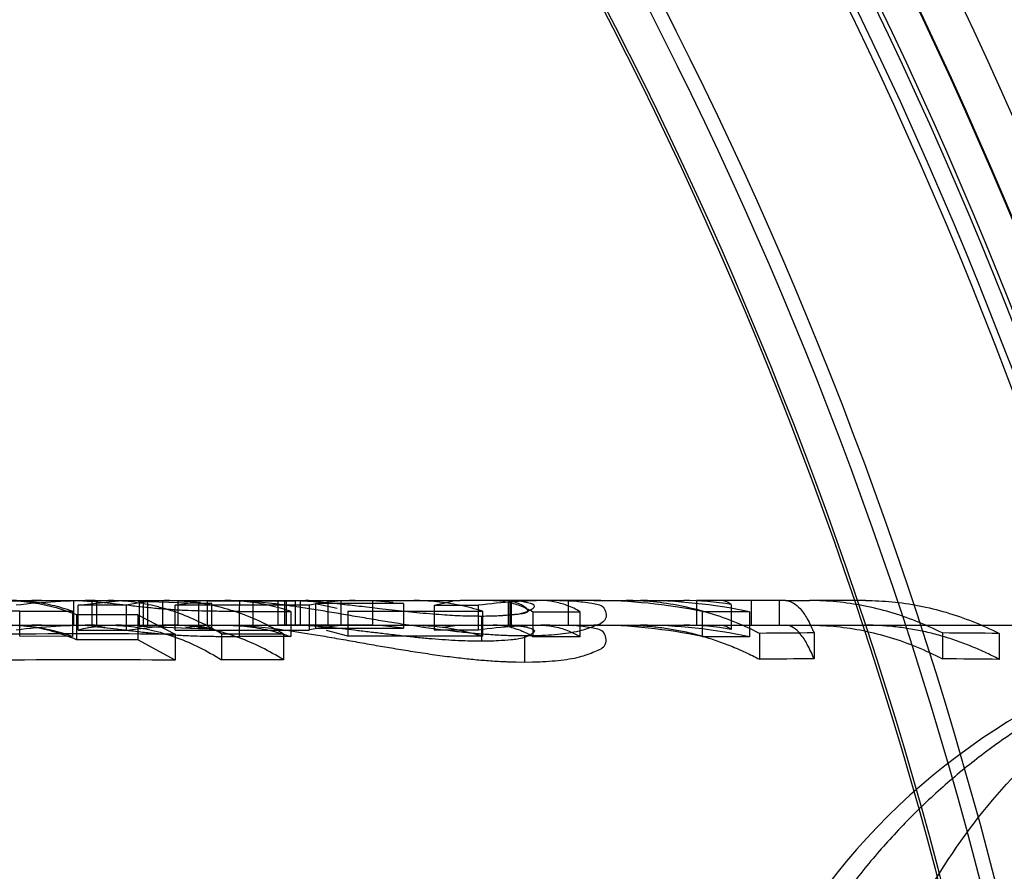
# Model space of a CAD drawing. Header units: millimetres. Extents: x 0 to 297, y 0 to 210.
# Tile 191 of 256: x 56.8766 to 56.9366, y 158.8065 to 158.8584. Entities that reach past the tile are written whole.
import ezdxf

# ---------------------------------------------------------------- set-up
doc = ezdxf.new("R2010")
doc.units = ezdxf.units.MM
doc.header["$LTSCALE"] = 16.335
doc.layers.get('0').update_dxf_attribs({"linetype": 'CONTINUOUS'})
for name, color, linetype in [('AXES_REF', 7, 'CONTINUOUS'), ('INTFCLR_1', 7, 'CONTINUOUS'), ('INTFCLR_144815', 7, 'CONTINUOUS'), ('INTFCLR_72935', 7, 'CONTINUOUS')]:
    doc.layers.add(name, color=color, linetype=linetype)

msp = doc.modelspace()

# ---------------------------------------------------------------- linework, layer by layer
at = {"color": 7, "linetype": 'Continuous'}
for radius in [4.8479140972, 4.8475, 4.8164570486]:
    msp.add_circle((57.445730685, 154.9564782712), radius, dxfattribs=at)
msp.add_arc((57.445730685, 154.9564782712), 4.8, 278.2771290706, 261.7228709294, dxfattribs=at)
at = {"layer": 'AXES_REF', "color": 9, "linetype": 'Continuous'}
msp.add_circle((57.445730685, 154.9564782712), 4.4222561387, dxfattribs=at)
at = {"layer": 'INTFCLR_1', "color": 6, "linetype": 'Continuous'}
for radius, start, end in [(0.3024416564, 17.0652676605, 50.6603330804), (0.3015600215, 17.0652678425, 50.60049391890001), (0.2996810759, 10.8985890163, 42.7086480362), (0.2915600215, 17.065267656, 43.9273773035), (0.2685828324, 13.9313763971, 41.1654492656), (0.2585828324, 13.9313762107, 41.1654491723), (0.2577011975, 13.9313764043, 41.1654492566)]:
    msp.add_arc((56.68559089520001, 158.7414782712), radius, start, end, dxfattribs=at)
at = {"layer": 'INTFCLR_1', "color": 9, "linetype": 'Continuous'}
for centre, radius, start, end in [((56.68559089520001, 158.7414782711), 0.302178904, 4.2349584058, 43.6101417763), ((56.6855908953, 158.7414782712), 0.2748983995, 13.9313763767, 41.1654492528), ((56.68559089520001, 158.7414782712), 0.2723987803, 13.9313763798, 41.16544923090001), ((56.68559089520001, 158.7414782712), 0.2700792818, 13.9313770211, 41.16544983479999), ((56.68559089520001, 158.7414782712), 0.2703464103, 13.9313763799, 41.1654492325), ((56.68559089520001, 158.7414782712), 0.2554052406, 13.9313763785, 41.1654492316), ((56.68559089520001, 158.7414782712), 0.2552374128, 13.9313770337, 41.16544984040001)]:
    msp.add_arc(centre, radius, start, end, dxfattribs=at)
at = {"layer": 'INTFCLR_144815', "color": 6, "linetype": 'Continuous'}
for p, q in [((56.8761721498, 158.8229782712), (56.8779877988, 158.8229782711)), ((56.8799405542, 158.8214782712), (56.8799405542, 158.8229782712)), ((56.8801961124, 158.8226922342), (56.8828310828, 158.8229782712)), ((56.8801961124, 158.8211833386), (56.8801961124, 158.8226940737)), ((56.8831493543, 158.8226940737), (56.8801961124, 158.8226940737)), ((56.88020405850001, 158.8229782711), (56.8810308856, 158.8229262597)), ((56.8810308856, 158.8229262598), (56.8810308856, 158.8214243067)), ((56.8813202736, 158.8229782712), (56.8813202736, 158.8214782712)), ((56.8831493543, 158.8211852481), (56.8831493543, 158.8226959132)), ((56.8838562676, 158.8229432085), (56.8848038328, 158.8229778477)), ((56.88390621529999, 158.8229266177), (56.88390621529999, 158.8214246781)), ((56.8875235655, 158.8227902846), (56.88390621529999, 158.8229266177)), ((56.8841585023, 158.8229782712), (56.8841585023, 158.8214782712)), ((56.8844330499, 158.8214782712), (56.8844330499, 158.8229782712)), ((56.8853605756, 158.8229779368), (56.8862881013, 158.8229779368)), ((56.8860977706, 158.8226974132), (56.88740483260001, 158.8229004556)), ((56.8860977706, 158.8211826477), (56.8860977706, 158.8226934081)), ((56.8942896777, 158.8226934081), (56.8860977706, 158.8226934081)), ((56.8862881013, 158.8214779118), (56.8862881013, 158.8229779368)), ((56.8862881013, 158.8229779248), (56.887654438, 158.82289097)), ((56.888336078, 158.8227900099), (56.8875235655, 158.8227902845)), ((56.888060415, 158.8229541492), (56.888060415, 158.821453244)), ((56.888060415, 158.8229541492), (56.89341780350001, 158.8229541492)), ((56.888336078, 158.8212829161), (56.888336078, 158.8227900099)), ((56.8900494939, 158.8229671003), (56.8895185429, 158.8229782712)), ((56.8900204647, 158.8223156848), (56.8900494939, 158.8229671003)), ((56.8908281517, 158.8229782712), (56.8908281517, 158.8214782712)), ((56.8923725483, 158.8214782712), (56.8923725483, 158.8229782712)), ((56.8924273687, 158.8229782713), (56.892749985, 158.8229744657)), ((56.892749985, 158.8229746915), (56.892749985, 158.8214745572)), ((56.892749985, 158.8229746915), (56.8981073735, 158.8229746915)), ((56.8928781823, 158.8214782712), (56.8928781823, 158.8229782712)), ((56.8932912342, 158.8229782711), (56.89370341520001, 158.8229714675)), ((56.89341780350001, 158.8229535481), (56.89341780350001, 158.8214526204)), ((56.89370341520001, 158.8229714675), (56.89370341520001, 158.8214712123)), ((56.8942896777, 158.8211860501), (56.8942896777, 158.8226966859)), ((56.9000106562, 158.8227994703), (56.8946532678, 158.8227994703)), ((56.8946532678, 158.8227966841), (56.8946532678, 158.8212898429)), ((56.8946532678, 158.8227966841), (56.8959592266, 158.8225192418)), ((56.8954254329, 158.8214782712), (56.8954254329, 158.8229782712)), ((56.8961855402, 158.8229782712), (56.8961855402, 158.8214782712)), ((56.8981073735, 158.8229749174), (56.8981073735, 158.8214747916)), ((56.8981073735, 158.8229749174), (56.8993771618, 158.8228877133)), ((56.9000106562, 158.8227994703), (56.9000106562, 158.8212927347)), ((56.90187237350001, 158.8226887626), (56.9029746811, 158.8229515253)), ((56.90187237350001, 158.8226887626), (56.90187237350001, 158.8211778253)), ((56.90187237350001, 158.82268868), (56.904562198, 158.82268868)), ((56.904562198, 158.821177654), (56.904562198, 158.8226885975)), ((56.9063919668, 158.8229710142), (56.90591511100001, 158.8229782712)), ((56.9063919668, 158.821470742), (56.9063919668, 158.8229710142)), ((56.9064691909, 158.8229782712), (56.9064691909, 158.8214782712)), ((56.9065660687, 158.8214782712), (56.9065660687, 158.8229782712)), ((56.9115866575, 158.8229782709), (56.90952025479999, 158.8229782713)), ((56.90952025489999, 158.8229782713), (56.9100458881, 158.8229693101)), ((56.91003395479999, 158.8214782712), (56.91003395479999, 158.8229782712)), ((56.9178283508, 158.8229782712), (56.9178283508, 158.8214782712)), ((56.9193351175, 158.8229782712), (56.9178283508, 158.8229782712)), ((56.9199462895, 158.8227332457), (56.9199462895, 158.8212239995)), ((56.921153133, 158.8229782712), (56.921153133, 158.8214782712)), ((56.92285607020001, 158.8229782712), (56.92285607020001, 158.8214782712)), ((56.923258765, 158.8229782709), (56.92471931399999, 158.8229782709)), ((56.8766420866, 158.822328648), (56.8798476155, 158.8223231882)), ((56.8798476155, 158.8223231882), (56.8798476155, 158.8207982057)), ((56.8801064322, 158.822120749), (56.8801064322, 158.8205878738)), ((56.8801064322, 158.822120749), (56.8838223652, 158.822120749)), ((56.8838223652, 158.8221144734), (56.8838223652, 158.820581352)), ((56.8838223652, 158.8221144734), (56.8861024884, 158.82093022)), ((56.8900204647, 158.8223156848), (56.8931517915, 158.8223101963)), ((56.8931517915, 158.8223101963), (56.8931517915, 158.8207847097)), ((56.896608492, 158.8223391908), (56.896608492, 158.8208148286)), ((56.896608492, 158.8223391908), (56.904800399, 158.8223391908)), ((56.9047510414, 158.8220376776), (56.9047510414, 158.8205015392)), ((56.904800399, 158.8223344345), (56.904800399, 158.820809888)), ((56.9078827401, 158.8223017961), (56.9078827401, 158.8207759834)), ((56.9078827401, 158.8223017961), (56.9107543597, 158.8223017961)), ((56.9107543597, 158.8207759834), (56.9107543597, 158.8223017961)), ((56.9181819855, 158.8223038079), (56.9181819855, 158.8207780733)), ((56.9181819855, 158.8223038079), (56.9210536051, 158.8223038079)), ((56.9210536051, 158.8222976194), (56.9210536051, 158.8207716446)), ((56.8810308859, 158.8214243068), (56.88020405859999, 158.8214782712)), ((56.8831493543, 158.8211852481), (56.885767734, 158.8214782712)), ((56.8838570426, 158.8214417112), (56.8847901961, 158.8214778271)), ((56.88390621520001, 158.8214246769), (56.88752356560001, 158.8212832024)), ((56.8862881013, 158.8214779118), (56.8853605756, 158.8214779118)), ((56.888060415, 158.8214538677), (56.8867505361, 158.8213085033)), ((56.888336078, 158.8212829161), (56.8869718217, 158.8214526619)), ((56.89341780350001, 158.821453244), (56.888060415, 158.821453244)), ((56.889518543, 158.8214782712), (56.890049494, 158.8214666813)), ((56.892749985, 158.8214743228), (56.8924273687, 158.8214782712)), ((56.8981073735, 158.8214745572), (56.892749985, 158.8214745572)), ((56.89370341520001, 158.8214712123), (56.8932912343, 158.8214782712)), ((56.9000106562, 158.821293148), (56.8987427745, 158.8214448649)), ((56.9034567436, 158.8214782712), (56.9023993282, 158.8213446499)), ((56.90591511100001, 158.8214782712), (56.9063919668, 158.821470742)), ((56.9100458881, 158.8214689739), (56.90952025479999, 158.8214782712)), ((56.8801961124, 158.8211833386), (56.8831493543, 158.8211833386)), ((56.8860977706, 158.8211826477), (56.8942896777, 158.8211826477)), ((56.8861024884, 158.8209302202), (56.8861024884, 158.819349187)), ((56.8875235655, 158.8212832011), (56.888336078, 158.8212829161)), ((56.8889274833, 158.8209522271), (56.8926958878, 158.8209522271)), ((56.8889274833, 158.8209504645), (56.8889274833, 158.8193702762)), ((56.8926958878, 158.8209522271), (56.8926958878, 158.8193721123)), ((56.8946532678, 158.8212927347), (56.9000106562, 158.8212927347)), ((56.896608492, 158.8208088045), (56.8953076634, 158.821162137)), ((56.904800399, 158.8208148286), (56.896608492, 158.8208148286)), ((56.904562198, 158.8211777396), (56.90187237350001, 158.8211777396)), ((56.9073603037, 158.8208224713), (56.9073603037, 158.8192369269)), ((56.9216730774, 158.820982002), (56.9216730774, 158.8194031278)), ((56.92498831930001, 158.8210065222), (56.92498831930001, 158.8194286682)), ((56.9327970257, 158.8210052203), (56.9327970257, 158.8194273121)), ((56.9362601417, 158.8209771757), (56.9362601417, 158.8193981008)), ((56.8798476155, 158.8207982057), (56.8766420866, 158.8208038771)), ((56.8838223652, 158.8205878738), (56.8801064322, 158.8205878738)), ((56.8861024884, 158.819349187), (56.8838223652, 158.820581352)), ((56.8931517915, 158.8207847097), (56.8900204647, 158.8207904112)), ((56.9107543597, 158.8207759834), (56.9078827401, 158.8207759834)), ((56.9210536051, 158.8207780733), (56.9181819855, 158.8207780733)), ((56.8926958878, 158.8193721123), (56.8889274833, 158.8193721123))]:
    msp.add_line(p, q, dxfattribs=at)
at = {"layer": 'INTFCLR_144815', "color": 9, "linetype": 'Continuous'}
for p, q in [((56.8779877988, 158.8229782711), (56.88913362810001, 158.8229782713)), ((56.8853605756, 158.8214779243), (56.8853605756, 158.8229779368)), ((56.8875235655, 158.8227902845), (56.8875235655, 158.8212832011)), ((56.8895185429, 158.8229782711), (56.9006227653, 158.8229782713)), ((56.90952025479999, 158.8229782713), (56.9034567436, 158.8229782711)), ((56.9115866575, 158.8229782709), (56.9170697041, 158.8229782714)), ((56.923258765, 158.8229782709), (56.9193351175, 158.8229782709)), ((56.9281254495, 158.8229782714), (56.92471931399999, 158.8229782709)), ((56.8766420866, 158.8208038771), (56.8766420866, 158.822328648)), ((56.8900204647, 158.8207904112), (56.8900204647, 158.8223156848)), ((56.5121463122, 158.8214782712), (56.9837626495, 158.8214782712))]:
    msp.add_line(p, q, dxfattribs=at)
at = {"layer": 'INTFCLR_144815', "color": 7, "linetype": 'Continuous'}
for p, q in [((56.88913362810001, 158.8229782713), (56.8895185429, 158.8229782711)), ((56.8904217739, 158.8229482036), (56.8900494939, 158.8229671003)), ((56.8904217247, 158.8229473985), (56.8900494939, 158.8229671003)), ((56.89370341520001, 158.8229714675), (56.8941877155, 158.8229497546)), ((56.9006227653, 158.8229782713), (56.9034567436, 158.8229782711)), ((56.9068234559, 158.8229488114), (56.9063919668, 158.8229710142)), ((56.9100458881, 158.8229693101), (56.91038951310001, 158.8229519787)), ((56.9100458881, 158.8229693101), (56.9103894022, 158.8229503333)), ((56.9040859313, 158.8220452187), (56.9047510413, 158.8220376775)), ((56.9047510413, 158.8220376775), (56.9053684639, 158.8220453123)), ((56.890049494, 158.8214666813), (56.89042197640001, 158.8214470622)), ((56.8900494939, 158.8214666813), (56.8904219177, 158.8214461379)), ((56.9103897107, 158.8214509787), (56.9100458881, 158.8214689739)), ((56.9103895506, 158.8214487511), (56.9100458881, 158.8214689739)), ((56.9073603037, 158.8208224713), (56.90632637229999, 158.8208414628)), ((56.9073603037, 158.8208224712), (56.9068488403, 158.8208278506)), ((56.90832837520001, 158.8208412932), (56.9073603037, 158.8208224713)), ((56.907850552, 158.8208290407), (56.9073603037, 158.8208224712)), ((56.9063258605, 158.8192567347), (56.9073603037, 158.8192369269)), ((56.90684858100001, 158.8192425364), (56.9073603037, 158.8192369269)), ((56.9073603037, 158.8192369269), (56.90832882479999, 158.8192565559)), ((56.9073603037, 158.8192369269), (56.9078508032, 158.8192437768))]:
    msp.add_line(p, q, dxfattribs=at)
at = {"layer": 'INTFCLR_144815', "color": 6, "linetype": 'Continuous'}
for points in [[(56.9199462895, 158.8227332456), (56.919883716, 158.822781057), (56.9198199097, 158.822824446), (56.9197548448, 158.8228631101), (56.9196885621, 158.8228966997), (56.9196209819, 158.8229249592), (56.9195518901, 158.8229476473), (56.9194811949, 158.8229643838), (56.919408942, 158.8229747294), (56.9193351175, 158.8229782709)], [(56.9193351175, 158.8214782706), (56.9194044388, 158.8214750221), (56.9194737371, 158.8214652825), (56.919542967, 158.8214490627), (56.9196124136, 158.8214262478), (56.9196816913, 158.8213969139), (56.9197497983, 158.8213616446), (56.91981642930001, 158.8213209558), (56.9198819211, 158.821274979), (56.9199462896, 158.8212240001)]]:
    msp.add_lwpolyline(points, dxfattribs=at)
for centre, radius, start, end in [((56.8779908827, 158.781678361), 0.0412999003, 90.0042783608, 96.65784548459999), ((56.881244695, 158.782159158), 0.0408191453, 90.0086301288, 96.77340947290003), ((56.8857801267, 158.8105861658), 0.0123922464, 90.05729866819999, 102.2567256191), ((56.89423987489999, 158.8092985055), 0.0136797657, 90.0014332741, 93.4452062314), ((56.8970696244, 158.8091194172), 0.0138589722, 90.0457827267, 101.5713831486), ((56.9089177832, 158.7900903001), 0.0328879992, 90.0077877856, 97.61043650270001), ((56.9115834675, 158.790137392), 0.0328409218, 78.40901922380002, 89.994434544), ((56.914424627, 158.7903593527), 0.032618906, 78.2744042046, 89.9979737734), ((56.9170625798, 158.8058898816), 0.0170884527, 80.28472847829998, 89.9761129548), ((56.877992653, 158.7816420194), 0.0398362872, 90.0069816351, 96.90620051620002), ((56.8812399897, 158.7822109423), 0.03926732, 90.00210556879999, 97.03549607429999), ((56.88284358, 158.8095287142), 0.011949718, 90.05992147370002, 102.800166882), ((56.89423990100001, 158.8082915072), 0.013186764, 90.00160038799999, 93.5742871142), ((56.89706360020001, 158.8081707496), 0.0133074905, 90.02174229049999, 102.0313117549), ((56.9089156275, 158.7898081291), 0.0316701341, 90.0041872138, 97.90098231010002), ((56.9115851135, 158.7898368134), 0.031641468, 77.9662558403, 89.99720428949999), ((56.9144220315, 158.7900108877), 0.0314674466, 77.8340583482, 89.99317378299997), ((56.91706647, 158.8050464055), 0.0164318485, 79.906346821, 89.98872315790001), ((56.8806838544, 157.9584008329), 0.8625464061, 89.6400577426, 90.38880872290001), ((56.92847826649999, 158.1249819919), 0.6960332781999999, 90.287285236, 90.56019566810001), ((56.9289051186, 158.126543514), 0.6944726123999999, 89.3931803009, 89.67890595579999), ((56.8806838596, 157.9913006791), 0.8280662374, 89.62507011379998, 90.4049991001), ((56.9284888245, 158.1498415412), 0.6695962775, 90.2995313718, 90.5832175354), ((56.9289191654, 158.154361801), 0.6650768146, 89.3675685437, 89.66592387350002)]:
    msp.add_arc(centre, radius, start, end, dxfattribs=at)
at = {"layer": 'INTFCLR_144815', "color": 9, "linetype": 'Continuous'}
msp.add_arc((56.95767831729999, 158.7814782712), 0.04, 89.9999999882, 176.9999999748, dxfattribs=at)
at = {"layer": 'INTFCLR_144815', "color": 6, "linetype": 'Continuous'}
for points, knots in [([(56.8766420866, 158.8223286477), (56.8762517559, 158.8223294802), (56.8755346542, 158.8223322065), (56.874553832, 158.8223459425), (56.8736579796, 158.8223694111), (56.872811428, 158.822404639), (56.8719461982, 158.8224668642), (56.8710989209, 158.8225444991), (56.8702582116, 158.8226356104), (56.8694626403, 158.8227282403), (56.8686222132, 158.8228290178), (56.8680523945, 158.8228978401), (56.86771928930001, 158.8229289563)], [0, 0, 0, 0, 0.1308191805, 0.2403355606, 0.3287446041, 0.4311631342, 0.5242684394, 0.6194415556, 0.7163032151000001, 0.8076735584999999, 0.8878741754, 1, 1, 1, 1]), ([(56.87581777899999, 158.8229782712), (56.8762982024, 158.8229782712), (56.87726633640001, 158.8229138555), (56.8787070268, 158.8226253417), (56.87964376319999, 158.8223108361), (56.8801064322, 158.8221247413)], [0, 0, 0, 0, 0.3277998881, 0.6597350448, 1, 1, 1, 1]), ([(56.8798476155, 158.8223231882), (56.8794442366, 158.8224664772), (56.8786292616, 158.8227081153), (56.8773822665, 158.8229289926), (56.8765456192, 158.8229782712), (56.8761297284, 158.8229782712)], [0, 0, 0, 0, 0.3386969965, 0.6709415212, 1, 1, 1, 1]), ([(56.8900204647, 158.8223156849), (56.8896030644, 158.8223162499), (56.8888375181, 158.8223193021), (56.8877911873, 158.8223368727), (56.88684069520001, 158.822364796), (56.8859583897, 158.8224103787), (56.88506651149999, 158.8224830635), (56.8841991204, 158.8225689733), (56.8833462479, 158.8226643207), (56.8825371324, 158.8227596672), (56.88177613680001, 158.8228488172), (56.8812800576, 158.8229036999), (56.8810308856, 158.8229262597)], [0, 0, 0, 0, 0.1388511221, 0.2546608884, 0.3481083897, 0.4551656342, 0.5485114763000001, 0.6457539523, 0.7451119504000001, 0.8339884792, 0.9167722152, 1, 1, 1, 1]), ([(56.8889274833, 158.8209504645), (56.88848230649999, 158.8212186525), (56.8875950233, 158.8216979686), (56.8862209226, 158.8222680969), (56.8848395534, 158.8226755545), (56.8834380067, 158.8229228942), (56.8824954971, 158.8229782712), (56.8820257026, 158.8229782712)], [0, 0, 0, 0, 0.2141603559, 0.4147467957, 0.6119977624, 0.8064117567, 1, 1, 1, 1]), ([(56.8857936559, 158.8229782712), (56.8862489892, 158.8229782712), (56.8871788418, 158.8229253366), (56.8885749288, 158.8226836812), (56.8899759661, 158.8222736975), (56.8913620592, 158.8216987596), (56.8922548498, 158.8212158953), (56.8926958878, 158.8209502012)], [0, 0, 0, 0, 0.1876156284, 0.3827928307, 0.5825727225, 0.7878461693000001, 1, 1, 1, 1]), ([(56.8931517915, 158.8223101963), (56.8927151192, 158.82245659), (56.8918332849, 158.8227031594), (56.890486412, 158.8229281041), (56.889583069, 158.8229782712), (56.88913362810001, 158.8229782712)], [0, 0, 0, 0, 0.3378776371, 0.6702782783, 1, 1, 1, 1]), ([(56.904800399, 158.8223344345), (56.9043453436, 158.8224758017), (56.9034271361, 158.8227135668), (56.9020278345, 158.82293002), (56.90108985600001, 158.8229782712), (56.9006227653, 158.8229782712)], [0, 0, 0, 0, 0.3370499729, 0.6696113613, 1, 1, 1, 1]), ([(56.905464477, 158.8229782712), (56.9057337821, 158.8229782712), (56.90628501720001, 158.8229261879), (56.90710260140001, 158.822692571), (56.9076253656, 158.8224419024), (56.9078827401, 158.8222950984)], [0, 0, 0, 0, 0.3182483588, 0.6498519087, 1, 1, 1, 1]), ([(56.9107543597, 158.8223070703), (56.91049710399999, 158.8224514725), (56.9099773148, 158.8226966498), (56.9091617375, 158.8229266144), (56.9086119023, 158.8229782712), (56.9083402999, 158.8229782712)], [0, 0, 0, 0, 0.3497363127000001, 0.6780164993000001, 1, 1, 1, 1]), ([(56.9216730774, 158.820982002), (56.9211452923, 158.821247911), (56.9200939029, 158.821721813), (56.9184777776, 158.8222816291), (56.9168537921, 158.8226814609), (56.915207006, 158.8229240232), (56.914100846, 158.8229782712), (56.9135482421, 158.8229782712)], [0, 0, 0, 0, 0.2100496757, 0.4092446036, 0.6071158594, 0.8035922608, 1, 1, 1, 1]), ([(56.923258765, 158.8229782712), (56.9235936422, 158.8229782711), (56.9241322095, 158.8225675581), (56.92461269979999, 158.821819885), (56.9248635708, 158.8213000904), (56.92498831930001, 158.8210065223)], [0, 0, 0, 0, 0.3696871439, 0.6478691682, 1, 1, 1, 1]), ([(56.9327970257, 158.8210052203), (56.9322720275, 158.8212680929), (56.9312263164, 158.8217365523), (56.9296194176, 158.8222898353), (56.9280049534, 158.8226849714), (56.9263680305, 158.8229246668), (56.9252685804, 158.8229782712), (56.92471931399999, 158.8229782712)], [0, 0, 0, 0, 0.2099873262, 0.4091680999, 0.6070498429, 0.8035556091, 1, 1, 1, 1]), ([(56.9281254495, 158.8229782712), (56.9286617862, 158.8229782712), (56.9297546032, 158.8229262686), (56.9313967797, 158.8226887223), (56.9330455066, 158.8222855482), (56.9346776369, 158.821719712), (56.9357367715, 158.8212411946), (56.9362601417, 158.8209771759)], [0, 0, 0, 0, 0.1903782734, 0.3876607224, 0.5880954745, 0.7919247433, 1, 1, 1, 1]), ([(56.8801064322, 158.8205920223), (56.8796460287, 158.8207844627), (56.8787111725, 158.821110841), (56.87726975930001, 158.8214111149), (56.8762990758, 158.8214782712), (56.87581777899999, 158.8214782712)], [0, 0, 0, 0, 0.3398366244, 0.672222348, 1, 1, 1, 1]), ([(56.8761297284, 158.8214782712), (56.8765464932, 158.8214782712), (56.87738355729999, 158.8214273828), (56.8786311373, 158.8211978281), (56.8794445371, 158.8209469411), (56.8798476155, 158.8207982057)], [0, 0, 0, 0, 0.3292536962, 0.6605709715, 1, 1, 1, 1]), ([(56.8810308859, 158.8214243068), (56.881344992, 158.8213947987), (56.8819173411, 158.8213271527), (56.8827653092, 158.8212231), (56.8835912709, 158.8211234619), (56.8844452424, 158.8210267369), (56.8852930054, 158.8209434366), (56.8861564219, 158.8208759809), (56.887000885, 158.8208358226), (56.88790443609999, 158.8208099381), (56.8888977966, 158.8207938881), (56.8896236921, 158.8207909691), (56.8900204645, 158.8207904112)], [0, 0, 0, 0, 0.1049236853, 0.1916425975, 0.2841381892, 0.3816059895, 0.4774623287, 0.5674275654, 0.6695999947, 0.758587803, 0.8680434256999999, 1, 1, 1, 1]), ([(56.8820257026, 158.8214782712), (56.8824979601, 158.8214782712), (56.88344327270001, 158.8214203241), (56.8848492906, 158.8211618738), (56.8862387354, 158.8207349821), (56.8876104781, 158.8201405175), (56.8884921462, 158.8196434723), (56.8889274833, 158.8193702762)], [0, 0, 0, 0, 0.1938213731, 0.3875593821, 0.5854260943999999, 0.7890634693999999, 1, 1, 1, 1]), ([(56.8926958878, 158.819370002), (56.8922638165, 158.8196411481), (56.8913848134, 158.8201371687), (56.8900142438, 158.8207323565), (56.8886193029, 158.8211616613), (56.8872102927, 158.8214205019), (56.8862640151, 158.8214782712), (56.8857936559, 158.8214782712)], [0, 0, 0, 0, 0.209338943, 0.413402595, 0.6120674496, 0.806971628, 1, 1, 1, 1]), ([(56.88913362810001, 158.8214782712), (56.8895840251, 158.8214782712), (56.8904877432, 158.8214264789), (56.89183519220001, 158.8211927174), (56.8927153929, 158.8209366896), (56.8931517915, 158.8207847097)], [0, 0, 0, 0, 0.3299773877, 0.6614444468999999, 1, 1, 1, 1]), ([(56.9047510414, 158.8205015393), (56.9044740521, 158.8205036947), (56.9039401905, 158.8205083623), (56.903141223, 158.8205410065), (56.9023495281, 158.8205904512), (56.9015363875, 158.820656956), (56.9007125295, 158.8207362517), (56.8998446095, 158.8208319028), (56.8989604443, 158.8209350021), (56.8980737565, 158.8210414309), (56.89724304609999, 158.8211419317), (56.8964653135, 158.8212333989), (56.8956193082, 158.8213281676), (56.8947050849, 158.8214172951), (56.8940304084, 158.8214610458), (56.89370341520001, 158.8214712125)], [0, 0, 0, 0, 0.0748916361, 0.1443301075, 0.2161666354, 0.2893462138, 0.3649016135, 0.4399343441, 0.5254214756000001, 0.6055719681, 0.681387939, 0.7516574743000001, 0.8172959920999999, 0.9115483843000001, 1, 1, 1, 1]), ([(56.9006227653, 158.8214782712), (56.9010908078, 158.8214782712), (56.9020290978, 158.821428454), (56.9034289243, 158.8212035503), (56.9043455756, 158.82095666), (56.904800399, 158.820809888)], [0, 0, 0, 0, 0.3306759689, 0.6623463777, 1, 1, 1, 1]), ([(56.9063919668, 158.8214707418), (56.9066881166, 158.8214605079), (56.9071179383, 158.8214545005), (56.90833130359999, 158.82117329), (56.9072509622, 158.8206307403), (56.9065852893, 158.82059478), (56.9056858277, 158.8205034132), (56.90509215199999, 158.8205042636), (56.9047510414, 158.8205015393)], [0, 0, 0, 0, 0.1784773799, 0.327132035, 0.474899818, 0.6377118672, 0.7945426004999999, 1, 1, 1, 1]), ([(56.9078827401, 158.8207690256), (56.9076712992, 158.8208943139), (56.9071863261, 158.8211438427), (56.90637521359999, 158.8214106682), (56.9057699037, 158.8214782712), (56.905464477, 158.8214782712)], [0, 0, 0, 0, 0.2894427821, 0.6403042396, 1, 1, 1, 1]), ([(56.9083402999, 158.8214782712), (56.908634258, 158.8214782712), (56.909232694, 158.8214149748), (56.9100439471, 158.8211569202), (56.9105386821, 158.8209072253), (56.9107543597, 158.8207814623)], [0, 0, 0, 0, 0.3473155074, 0.7050161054, 1, 1, 1, 1]), ([(56.9135482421, 158.8214782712), (56.9138545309, 158.8214782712), (56.91446782, 158.8214610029), (56.9153861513, 158.8213833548), (56.9163021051, 158.8212540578), (56.9172144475, 158.8210732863), (56.9181219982, 158.8208412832), (56.9190235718, 158.8205583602), (56.9199180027, 158.8202248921), (56.9208041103, 158.8198413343), (56.9213846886, 158.8195544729), (56.9216730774, 158.8194031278)], [0, 0, 0, 0, 0.1085136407, 0.2172299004, 0.3263497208, 0.4360685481, 0.5465776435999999, 0.6580584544, 0.7706831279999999, 0.8846130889, 1, 1, 1, 1]), ([(56.957677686, 158.8214421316), (56.9570933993, 158.8214346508), (56.95592532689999, 158.8213911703), (56.9541027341, 158.8212363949), (56.95212686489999, 158.8209672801), (56.9499099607, 158.8205349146), (56.9474638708, 158.8198915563), (56.9448529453, 158.8190035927), (56.9421881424, 158.8178666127), (56.939561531, 158.8164996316), (56.9370133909, 158.814919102), (56.934562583, 158.8131276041), (56.9322003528, 158.8111123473), (56.9299829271, 158.8089124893), (56.9278768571, 158.8064850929), (56.9259373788, 158.8038845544), (56.924162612, 158.8010925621), (56.9225977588, 158.7981849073), (56.92123429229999, 158.7951602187), (56.9200767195, 158.7920282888), (56.9191439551, 158.7888694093), (56.9184440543, 158.785804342), (56.9179611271, 158.7829740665), (56.9177393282, 158.7811808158), (56.9176520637, 158.7803390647)], [0, 0, 0, 0, 0.0278776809, 0.0557399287, 0.08723556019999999, 0.1229672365, 0.1634315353, 0.2078104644, 0.2544177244, 0.301516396, 0.3489413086, 0.3973369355, 0.4462084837, 0.4969436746, 0.5462080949, 0.5993974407, 0.6515652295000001, 0.7039026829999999, 0.756797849, 0.809722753, 0.8630778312, 0.9138226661, 0.9596261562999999, 1, 1, 1, 1]), ([(56.92498831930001, 158.8194286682), (56.9248656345, 158.8197293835), (56.9246180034, 158.8202640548), (56.9241447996, 158.821035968), (56.9236021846, 158.8214782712), (56.923258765, 158.8214782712)], [0, 0, 0, 0, 0.3508108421, 0.6290541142, 1, 1, 1, 1]), ([(56.92471931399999, 158.8214782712), (56.9252714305, 158.8214782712), (56.9263739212, 158.8214222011), (56.9280158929, 158.8211718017), (56.9296395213, 158.8207579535), (56.93124384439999, 158.8201811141), (56.9322834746, 158.8196951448), (56.9327970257, 158.8194273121)], [0, 0, 0, 0, 0.1968917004, 0.3928714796, 0.5914001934, 0.7934510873, 1, 1, 1, 1]), ([(56.9362601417, 158.8193981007), (56.9359714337, 158.8195498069), (56.93539020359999, 158.8198373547), (56.9345030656, 158.8202218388), (56.933607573, 158.8205561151), (56.9327049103, 158.8208397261), (56.9317962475, 158.8210722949), (56.9308827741, 158.8212535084), (56.9299656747, 158.821383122), (56.9290461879, 158.8214609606), (56.9284321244, 158.8214782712), (56.9281254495, 158.8214782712)], [0, 0, 0, 0, 0.1153954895, 0.2293311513, 0.3419589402, 0.4534405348, 0.5639484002, 0.6736643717, 0.7827801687, 0.8914915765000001, 1, 1, 1, 1])]:
    msp.add_open_spline(points, degree=3, knots=knots, dxfattribs=at)
at = {"layer": 'INTFCLR_144815', "color": 7, "linetype": 'Continuous'}
for points, knots in [([(56.9068488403, 158.8208278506), (56.9065381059, 158.8208334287), (56.9059027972, 158.8208552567), (56.90496259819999, 158.8209141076), (56.9039833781, 158.8209999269), (56.9029416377, 158.8211156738), (56.9018054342, 158.8212607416), (56.9006191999, 158.8214323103), (56.89945865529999, 158.8216127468), (56.89831757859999, 158.8217990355), (56.897197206, 158.8219894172), (56.89606603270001, 158.8221823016), (56.8949586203, 158.8223681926), (56.8939103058, 158.8225349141), (56.8929240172, 158.8226810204), (56.8920228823, 158.822799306), (56.8911925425, 158.8228903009), (56.8906714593, 158.8229327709), (56.8904217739, 158.8229482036)], [0, 0, 0, 0, 0.0562470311, 0.1150278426, 0.1704748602, 0.2341330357, 0.3047136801, 0.3777699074, 0.4510488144, 0.5172749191, 0.5870188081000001, 0.6567244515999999, 0.7249545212, 0.7902456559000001, 0.8488340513, 0.9054002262, 0.9547246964, 1, 1, 1, 1]), ([(56.89370341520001, 158.8229714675), (56.8941282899, 158.8229569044), (56.8949925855, 158.8228976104), (56.89624317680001, 158.82276817), (56.8974914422, 158.8226256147), (56.8985630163, 158.8225001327), (56.8994994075, 158.8223944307), (56.9002577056, 158.8223106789), (56.9010157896, 158.8222343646), (56.9017625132, 158.8221681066), (56.90268344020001, 158.8220996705), (56.9036731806, 158.8220487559), (56.9044214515, 158.8220390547), (56.9047510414, 158.8220376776)], [0, 0, 0, 0, 0.1149779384, 0.2341766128, 0.3400335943, 0.4547715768, 0.525972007, 0.5948956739, 0.6611045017, 0.7320340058, 0.7976384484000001, 0.9108592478, 1, 1, 1, 1]), ([(56.9047510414, 158.8220376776), (56.9051071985, 158.8220382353), (56.9058227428, 158.8220422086), (56.9066211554, 158.8221433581), (56.908170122, 158.8222439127), (56.9068396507, 158.8229552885), (56.9063919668, 158.8229710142)], [0, 0, 0, 0, 0.255599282, 0.4868053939, 0.6785179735, 1, 1, 1, 1]), ([(56.9053684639, 158.8220453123), (56.905732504, 158.8220531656), (56.90640809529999, 158.8221100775), (56.9071962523, 158.8221539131), (56.9085123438, 158.8227441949), (56.9072209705, 158.8229197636), (56.9068234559, 158.8229488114)], [0, 0, 0, 0, 0.2792745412, 0.4946881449, 0.6943033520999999, 1, 1, 1, 1]), ([(56.91038951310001, 158.8229519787), (56.9107526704, 158.8229289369), (56.911320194, 158.8228193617), (56.9122713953, 158.8227199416), (56.9124386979, 158.821721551), (56.9115361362, 158.8213898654), (56.91061372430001, 158.8210581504), (56.90957391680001, 158.8209244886), (56.9086275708, 158.8208486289), (56.9081123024, 158.8208321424), (56.907850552, 158.8208290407)], [0, 0, 0, 0, 0.1521023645, 0.254069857, 0.3559593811, 0.4619084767, 0.601672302, 0.7848994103, 0.890582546, 1, 1, 1, 1]), ([(56.89042197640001, 158.8214470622), (56.8906771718, 158.8214307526), (56.8912013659, 158.8213860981), (56.892030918, 158.8212914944), (56.8929251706, 158.8211695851), (56.8939034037, 158.8210191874), (56.8949526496, 158.820845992), (56.8960619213, 158.8206526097), (56.8972002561, 158.8204507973), (56.89831321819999, 158.8202542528), (56.8994333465, 158.8200639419), (56.9005750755, 158.8198790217), (56.901757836, 158.8197000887), (56.9029070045, 158.8195465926), (56.9039599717, 158.8194242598), (56.9049479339, 158.8193334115), (56.9058955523, 158.8192714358), (56.90653612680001, 158.8192483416), (56.90684858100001, 158.8192425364)], [0, 0, 0, 0, 0.0462484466, 0.0951247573, 0.1509922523, 0.2094659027, 0.2741202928, 0.3433220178, 0.4131116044, 0.4832086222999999, 0.5477247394, 0.6185976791, 0.6923889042, 0.7640632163, 0.8282702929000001, 0.8840942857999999, 0.9434802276, 1, 1, 1, 1]), ([(56.9078508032, 158.8192437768), (56.9081234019, 158.8192476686), (56.9086475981, 158.8192648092), (56.9096051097, 158.8193467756), (56.9106375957, 158.8194888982), (56.9115548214, 158.8198322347), (56.9124499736, 158.8201907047), (56.9122583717, 158.8212141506), (56.9113070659, 158.8213192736), (56.9107420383, 158.8214279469), (56.9103897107, 158.8214509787)], [0, 0, 0, 0, 0.1133468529, 0.2176543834, 0.4009748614, 0.5373810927, 0.6425755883, 0.7498340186, 0.8532040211, 1, 1, 1, 1])]:
    msp.add_open_spline(points, degree=3, knots=knots, dxfattribs=at)
at = {"layer": 'INTFCLR_144815', "color": 9, "linetype": 'Continuous'}
msp.add_open_spline([(56.92586062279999, 158.7835717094), (56.9259572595, 158.7859273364), (56.926487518, 158.7907233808), (56.9283321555, 158.7977910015), (56.9312992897, 158.8045398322), (56.9353241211, 158.8105510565), (56.9402186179, 158.8154521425), (56.9456943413, 158.8189810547), (56.9514009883, 158.8210339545), (56.9552717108, 158.8214782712), (56.9571289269, 158.8214782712)], degree=3, knots=[0, 0, 0, 0, 0.1308834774, 0.2668605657, 0.4040067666, 0.5382363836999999, 0.666176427, 0.7858622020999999, 0.8968959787, 1, 1, 1, 1], dxfattribs=at)
at = {"layer": 'INTFCLR_72935', "color": 6, "linetype": 'Continuous'}
for radius, start, end in [(0.3024416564, 16.9140743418, 50.66033312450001), (0.3015600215, 16.8593289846, 50.60049391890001), (0.2996810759, 10.4206371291, 43.1528997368), (0.2861225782, 15.8585784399, 43.6930068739), (0.2865600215, 15.8880864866, 43.6930069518), (0.2724416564, 13.9313763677, 41.16544925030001), (0.2690202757, 13.9313763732, 41.16544926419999), (0.2685828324, 13.9313765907, 41.1654491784), (0.2585828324, 13.9313762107, 41.1654491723), (0.2577011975, 13.931376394, 41.16544924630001)]:
    msp.add_arc((56.68559089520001, 158.7414782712), radius, start, end, dxfattribs=at)
at = {"layer": 'INTFCLR_72935', "color": 9, "linetype": 'Continuous'}
for centre, radius, start, end in [((56.68559089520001, 158.7414782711), 0.302178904, 4.234958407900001, 43.61014177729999), ((56.68559089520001, 158.7414782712), 0.2700792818, 13.9313770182, 41.165449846), ((56.68559089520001, 158.7414782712), 0.2703464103, 13.931376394, 41.16544924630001), ((56.68559089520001, 158.7414782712), 0.2554052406, 13.931376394, 41.16544924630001), ((56.68559089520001, 158.7414782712), 0.2552374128, 13.9313770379, 41.16544983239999)]:
    msp.add_arc(centre, radius, start, end, dxfattribs=at)

doc.saveas('drawing.dxf')
